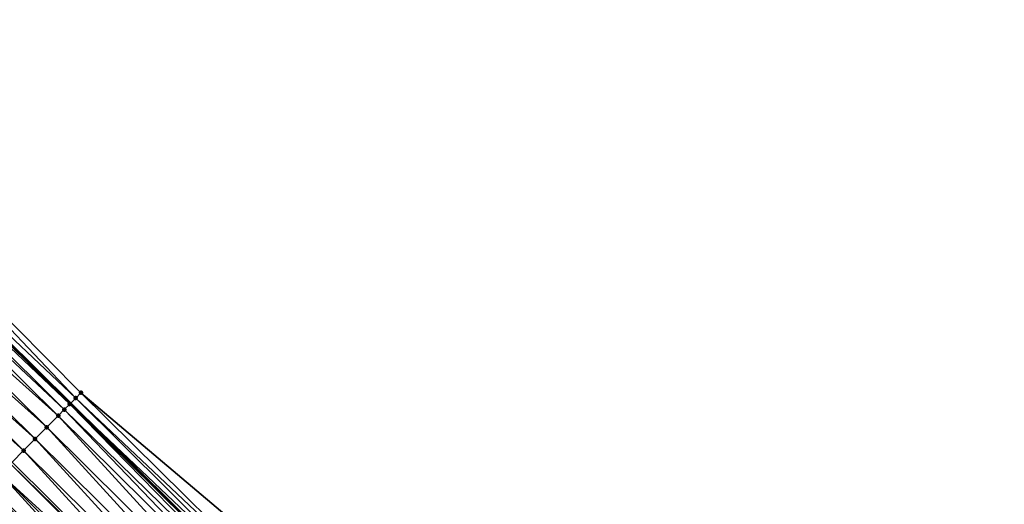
# Model space of a CAD drawing. Header units: feet. Extents: x 2017424 to 2024169, y 808042 to 818730.
# Tile 222 of 256: x 2019554 to 2019614, y 816886 to 816916. Entities that reach past the tile are written whole.
import ezdxf

# ---------------------------------------------------------------- set-up
doc = ezdxf.new("R2010")
doc.units = ezdxf.units.FT
doc.header["$MEASUREMENT"] = 0
for name, color, linetype, lineweight in [('EP_Travel Lane', 172, 'Continuous', 53), ('NB-Road Shots', 141, 'Continuous', 100), ('NB-Road X-Section', 40, 'Continuous', 13)]:
    doc.layers.add(name, color=color, linetype=linetype, lineweight=lineweight)
doc.layers.add('I-77-MM15-17_NB-Surface-BORDER', color=7, linetype='Continuous')
doc.layers.add('I-77-MM15-17_NB-Surface-TIN', color=7, linetype='Continuous')

msp = doc.modelspace()

# ---------------------------------------------------------------- linework, layer by layer
at = {"layer": 'EP_Travel Lane'}
msp.add_polyline3d([(2019485.852251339, 816962.7212337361, 258.2494269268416), (2019500.147210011, 816948.7337120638, 258.1559759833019), (2019514.427299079, 816934.7350977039, 258.0613206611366), (2019528.676336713, 816920.7011573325, 257.9440048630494), (2019542.925193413, 816906.6673951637, 257.7891114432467), (2019557.164288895, 816892.5861316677, 257.6495460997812), (2019571.37661437, 816878.5153122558, 257.5016399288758), (2019585.599095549, 816864.3977694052, 257.3255268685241), (2019599.75603765, 816850.2719017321, 257.1231314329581), (2019613.912670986, 816836.1463421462, 256.8752394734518), (2019628.072924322, 816822.0349234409, 256.6360664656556), (2019642.240326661, 816807.9199247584, 256.4066751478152), (2019656.371655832, 816793.7977617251, 256.1703937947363), (2019670.497809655, 816779.6075416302, 255.9256509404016), (2019684.682628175, 816765.509250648, 255.7483321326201)], dxfattribs=at)
at = {"layer": 'I-77-MM15-17_NB-Surface-BORDER', "color": 3, "linetype": 'Continuous', "lineweight": -3}
msp.add_polyline3d([(2019487.305348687, 816964.1958175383, 258.2158254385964), (2019500.249873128, 816948.8378751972, 258.1560370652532), (2019515.792680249, 816936.1216256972, 258.0385219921), (2019529.105916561, 816921.137332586, 257.9428415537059), (2019543.694667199, 816907.4486627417, 257.7891114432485), (2019557.801651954, 816893.2298736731, 257.6526311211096), (2019573.11790468, 816880.2748751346, 257.4265451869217), (2019587.0370618, 816865.8399533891, 257.2478778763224), (2019600.093175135, 816850.6100695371, 257.1018728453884), (2019616.260573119, 816838.5019749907, 256.6862820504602), (2019629.373373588, 816823.3416640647, 256.5308148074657), (2019643.300796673, 816808.986121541, 256.2779567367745), (2019657.393512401, 816794.8286393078, 256.0614877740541), (2019671.279621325, 816780.3922215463, 255.8637708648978), (2019684.735716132, 816765.5625108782, 255.7463724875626)], dxfattribs=at)
at = {"layer": 'I-77-MM15-17_NB-Surface-TIN', "color": 128, "linetype": 'Continuous', "lineweight": -3}
for points in [[(2019557.485913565, 816892.910841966, 257.6642765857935), (2019543.694667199, 816907.4486627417, 257.7891114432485), (2019542.925193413, 816906.6673951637, 257.7891114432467)], [(2019557.485913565, 816892.910841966, 257.6642765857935), (2019557.801651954, 816893.2298736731, 257.6526311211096), (2019543.694667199, 816907.4486627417, 257.7891114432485)], [(2019557.126212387, 816892.5476898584, 257.6478021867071), (2019542.887268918, 816906.6288893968, 257.7891114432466), (2019542.596742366, 816906.3338905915, 257.7911188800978)], [(2019542.887268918, 816906.6288893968, 257.7891114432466), (2019557.164288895, 816892.5861316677, 257.6495460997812), (2019542.925193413, 816906.6673951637, 257.7891114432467)], [(2019557.126212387, 816892.5476898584, 257.6478021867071), (2019557.164288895, 816892.5861316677, 257.6495460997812), (2019542.887268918, 816906.6288893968, 257.7891114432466)], [(2019557.485913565, 816892.910841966, 257.6642765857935), (2019542.925193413, 816906.6673951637, 257.7891114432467), (2019557.164288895, 816892.5861316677, 257.6495460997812)], [(2019556.422637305, 816891.8370689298, 257.6448145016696), (2019542.185545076, 816905.9164403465, 257.7859772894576), (2019541.483707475, 816905.2041033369, 257.7592094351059)], [(2019556.791477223, 816892.2095677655, 257.6498174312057), (2019542.596742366, 816906.3338905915, 257.7911188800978), (2019542.185545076, 816905.9164403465, 257.7859772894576)], [(2019556.422637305, 816891.8370689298, 257.6448145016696), (2019556.791477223, 816892.2095677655, 257.6498174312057), (2019542.185545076, 816905.9164403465, 257.7859772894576)], [(2019556.791477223, 816892.2095677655, 257.6498174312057), (2019557.126212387, 816892.5476898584, 257.6478021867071), (2019542.596742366, 816906.3338905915, 257.7911188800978)], [(2019555.718948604, 816891.1265604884, 257.6193685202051), (2019541.483707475, 816905.2041033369, 257.7592094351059), (2019540.781893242, 816904.4917433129, 257.7372962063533)], [(2019555.718948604, 816891.1265604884, 257.6193685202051), (2019556.422637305, 816891.8370689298, 257.6448145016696), (2019541.483707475, 816905.2041033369, 257.7592094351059)], [(2019555.015270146, 816890.416041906, 257.5959472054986), (2019540.781893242, 816904.4917433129, 257.7372962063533), (2019540.080107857, 816903.7793548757, 257.7213764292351)], [(2019555.015270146, 816890.416041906, 257.5959472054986), (2019555.718948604, 816891.1265604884, 257.6193685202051), (2019540.781893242, 816904.4917433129, 257.7372962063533)], [(2019554.311630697, 816889.7054847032, 257.580236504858), (2019540.080107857, 816903.7793548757, 257.7213764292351), (2019539.378318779, 816903.0669700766, 257.7046892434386)], [(2019554.311630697, 816889.7054847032, 257.580236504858), (2019555.015270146, 816890.416041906, 257.5959472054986), (2019540.080107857, 816903.7793548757, 257.7213764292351)], [(2019553.60798731, 816888.9949313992, 257.5637474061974), (2019554.311630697, 816889.7054847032, 257.580236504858), (2019539.378318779, 816903.0669700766, 257.7046892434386)], [(2019572.030218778, 816879.1755149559, 257.499190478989), (2019557.801651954, 816893.2298736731, 257.6526311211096), (2019557.485913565, 816892.910841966, 257.6642765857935)], [(2019572.030218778, 816879.1755149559, 257.499190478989), (2019573.11790468, 816880.2748751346, 257.4265451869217), (2019557.801651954, 816893.2298736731, 257.6526311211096)], [(2019571.338543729, 816878.4768731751, 257.5002119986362), (2019557.164288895, 816892.5861316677, 257.6495460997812), (2019557.126212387, 816892.5476898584, 257.6478021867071)], [(2019571.672485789, 816878.8140470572, 257.5127372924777), (2019557.485913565, 816892.910841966, 257.6642765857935), (2019557.164288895, 816892.5861316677, 257.6495460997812)], [(2019571.672485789, 816878.8140470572, 257.5127372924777), (2019557.164288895, 816892.5861316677, 257.6495460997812), (2019571.37661437, 816878.5153122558, 257.5016399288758)], [(2019571.338543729, 816878.4768731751, 257.5002119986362), (2019571.37661437, 816878.5153122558, 257.5016399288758), (2019557.164288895, 816892.5861316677, 257.6495460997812)], [(2019572.030218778, 816879.1755149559, 257.499190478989), (2019557.485913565, 816892.910841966, 257.6642765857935), (2019571.672485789, 816878.8140470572, 257.5127372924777)], [(2019570.634937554, 816877.7662830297, 257.4910783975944), (2019556.791477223, 816892.2095677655, 257.6498174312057), (2019556.422637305, 816891.8370689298, 257.6448145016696)], [(2019571.093355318, 816878.2291863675, 257.5034198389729), (2019557.126212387, 816892.5476898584, 257.6478021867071), (2019556.791477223, 816892.2095677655, 257.6498174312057)], [(2019570.634937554, 816877.7662830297, 257.4910783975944), (2019571.093355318, 816878.2291863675, 257.5034198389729), (2019556.791477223, 816892.2095677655, 257.6498174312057)], [(2019571.093355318, 816878.2291863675, 257.5034198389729), (2019571.338543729, 816878.4768731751, 257.5002119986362), (2019557.126212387, 816892.5476898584, 257.6478021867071)], [(2019569.931237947, 816877.0557853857, 257.4634766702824), (2019556.422637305, 816891.8370689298, 257.6448145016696), (2019555.718948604, 816891.1265604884, 257.6193685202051)], [(2019569.931237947, 816877.0557853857, 257.4634766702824), (2019570.634937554, 816877.7662830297, 257.4910783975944), (2019556.422637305, 816891.8370689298, 257.6448145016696)], [(2019569.227576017, 816876.3452504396, 257.443322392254), (2019555.718948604, 816891.1265604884, 257.6193685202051), (2019555.015270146, 816890.416041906, 257.5959472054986)], [(2019569.227576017, 816876.3452504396, 257.443322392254), (2019569.931237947, 816877.0557853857, 257.4634766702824), (2019555.718948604, 816891.1265604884, 257.6193685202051)], [(2019568.52394627, 816875.6346836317, 257.4295294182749), (2019555.015270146, 816890.416041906, 257.5959472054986), (2019554.311630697, 816889.7054847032, 257.580236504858)], [(2019568.52394627, 816875.6346836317, 257.4295294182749), (2019569.227576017, 816876.3452504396, 257.443322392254), (2019555.015270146, 816890.416041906, 257.5959472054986)], [(2019567.820309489, 816874.9241237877, 257.4143460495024), (2019554.311630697, 816889.7054847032, 257.580236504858), (2019553.60798731, 816888.9949313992, 257.5637474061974)], [(2019567.820309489, 816874.9241237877, 257.4143460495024), (2019568.52394627, 816875.6346836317, 257.4295294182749), (2019554.311630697, 816889.7054847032, 257.580236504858)], [(2019567.820309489, 816874.9241237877, 257.4143460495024), (2019553.60798731, 816888.9949313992, 257.5637474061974), (2019553.514850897, 816888.9008855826, 257.5610495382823)], [(2019567.672979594, 816874.7753533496, 257.4102743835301), (2019553.514850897, 816888.9008855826, 257.5610495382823), (2019552.904311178, 816888.2844105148, 257.5407857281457)], [(2019567.672979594, 816874.7753533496, 257.4102743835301), (2019567.820309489, 816874.9241237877, 257.4143460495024), (2019553.514850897, 816888.9008855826, 257.5610495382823)], [(2019566.412962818, 816873.5030764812, 257.3695282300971), (2019552.904311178, 816888.2844105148, 257.5407857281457), (2019552.20062282, 816887.5739017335, 257.5154075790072)], [(2019566.412962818, 816873.5030764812, 257.3695282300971), (2019567.116640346, 816874.213595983, 257.3927659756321), (2019552.904311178, 816888.2844105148, 257.5407857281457)], [(2019567.116640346, 816874.213595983, 257.3927659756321), (2019567.672979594, 816874.7753533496, 257.4102743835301), (2019552.904311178, 816888.2844105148, 257.5407857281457)], [(2019565.709275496, 816872.7925666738, 257.3443549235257), (2019552.20062282, 816887.5739017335, 257.5154075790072), (2019551.496912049, 816886.8634151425, 257.4855991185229)], [(2019565.709275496, 816872.7925666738, 257.3443549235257), (2019566.412962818, 816873.5030764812, 257.3695282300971), (2019552.20062282, 816887.5739017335, 257.5154075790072)], [(2019565.005599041, 816872.082046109, 257.321329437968), (2019551.496912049, 816886.8634151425, 257.4855991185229), (2019550.793229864, 816886.1529002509, 257.4614409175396)], [(2019565.005599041, 816872.082046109, 257.321329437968), (2019565.709275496, 816872.7925666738, 257.3443549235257), (2019551.496912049, 816886.8634151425, 257.4855991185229)]]:
    msp.add_3dface(points, dxfattribs=at)
at = {"layer": 'NB-Road Shots', "lineweight": 100}
for p in [(2019557.801651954, 816893.2298736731, 257.6526311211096), (2019557.485913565, 816892.910841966, 257.6642765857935), (2019556.791477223, 816892.2095677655, 257.6498174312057), (2019557.126212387, 816892.5476898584, 257.6478021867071), (2019556.422637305, 816891.8370689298, 257.6448145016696), (2019555.718948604, 816891.1265604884, 257.6193685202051), (2019555.015270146, 816890.416041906, 257.5959472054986), (2019554.311630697, 816889.7054847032, 257.580236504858)]:
    msp.add_point(p, dxfattribs=at)
at = {"layer": 'NB-Road X-Section', "extrusion": (-0.7106178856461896, 0.7035421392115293, 0.007118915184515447), "elevation": -860413.2502902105, "flags": 128}
msp.add_lwpolyline([(-2001367.562165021, 6382.465853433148), (-2001368.106930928, 6382.496332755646), (-2001368.833070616, 6382.523982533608), (-2001369.710761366, 6382.538402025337), (-2001370.710761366, 6382.557189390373), (-2001371.710761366, 6382.579441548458), (-2001372.710761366, 6382.609542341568), (-2001373.710761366, 6382.637087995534), (-2001374.710761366, 6382.659031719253), (-2001375.710761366, 6382.675356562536), (-2001376.710761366, 6382.690949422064), (-2001377.710761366, 6382.711443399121), (-2001378.710761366, 6382.729716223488), (-2001379.710761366, 6382.747481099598), (-2001380.710761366, 6382.769913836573), (-2001381.710761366, 6382.792487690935), (-2001382.710761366, 6382.81193156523), (-2001383.710761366, 6382.832133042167), (-2001384.710761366, 6382.856291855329), (-2001385.710761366, 6382.886101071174), (-2001386.710761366, 6382.911479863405), (-2001387.578401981, 6382.931744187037), (-2001387.710761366, 6382.934442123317), (-2001388.710761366, 6382.950931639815), (-2001389.710761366, 6382.966642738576), (-2001390.710761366, 6382.990064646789), (-2001391.710761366, 6383.015511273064), (-2001392.23497341, 6383.020514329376), (-2001392.710761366, 6383.01849903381), (-2001393.221901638, 6383.034973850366), (-2001393.67075791, 6383.023328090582)], dxfattribs=at)

doc.saveas('drawing.dxf')
